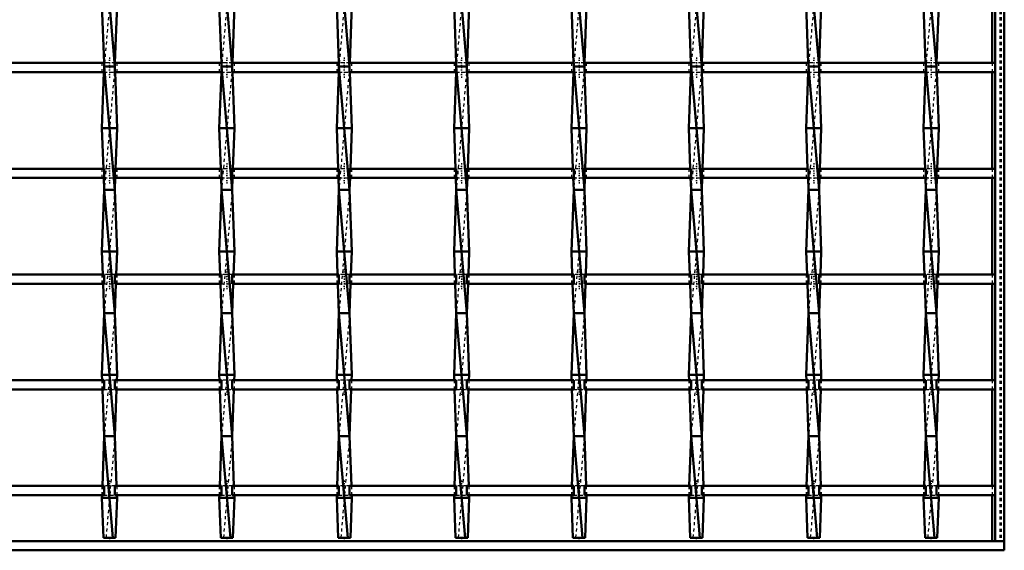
# Model space of a CAD drawing. Header units: millimetres. Extents: x -846 to 551, y -500 to 878.
# Tile 13 of 24: x 180 to 500, y -500 to -328. Entities that reach past the tile are written whole.
import ezdxf

# ---------------------------------------------------------------- set-up
doc = ezdxf.new("R2010")
doc.units = ezdxf.units.MM
doc.linetypes.add('Center', pattern=[1.5, 0.45, -0.5, 0.05, -0.5])
doc.linetypes.add('Dashed', pattern=[2, 1, -1])
for name, color, linetype, lineweight in [('2d ConnectionPoints', 7, 'Continuous', 50), ('AM_0', 7, 'Continuous', 50), ('AM_7', 7, 'Center', 25), ('AM_9', 6, 'Dashed', 25)]:
    doc.layers.add(name, color=color, linetype=linetype, lineweight=lineweight)

# ---------------------------------------------------------------- blocks, each defined once
blk = doc.blocks.new('1_pmgohqez7yx9m48qmeo01ysgh________0_in_LSSP33034383111000100035010_4')
at = {"layer": 'AM_0'}
for p, q in [((497, 497), (497, -497)), ((500, 497), (500, -497)), ((496.05, -310.47), (496.05, -341.8)), ((496.05, -344.8), (496.05, -376.13)), ((496.05, -379.13), (496.05, -410.46)), ((496.05, -413.46), (496.05, -444.79)), ((496.05, -447.79), (496.05, -479.12)), ((496.05, -482.12), (496.05, -497)), ((497, -497), (500, -497))]:
    blk.add_line(p, q, dxfattribs=at)
at = {"layer": 'AM_9'}
for p, q in [((498.55, 497), (498.55, -497)), ((498.99, 497), (498.99, -497)), ((496.05, -341.8), (496.05, -344.8)), ((496.05, -376.13), (496.05, -379.13)), ((496.05, -410.46), (496.05, -413.46)), ((496.05, -444.79), (496.05, -447.79)), ((496.05, -479.12), (496.05, -482.12))]:
    blk.add_line(p, q, dxfattribs=at)
blk = doc.blocks.new('2_05n610v0lv7xajr88uv7ekazj________0_in_LSSP33034383111000100035010_4')
at = {"layer": 'AM_0'}
for p, q in [((500, -497), (-500, -497)), ((500, -497), (500, -500)), ((500, -500), (-500, -500))]:
    blk.add_line(p, q, dxfattribs=at)
blk = doc.blocks.new('21_gl16g9ddh85tup56pvge0sdpj________0_in_LSSP33034383111000100035010_4')
at = {"layer": 'AM_0'}
for p, q in [((207.82, -303), (211.28, -343)), ((207.1, -323), (207.77, -341.8)), ((212, -323), (211.33, -341.8)), ((207.75, -344.8), (207.1, -363)), ((207.82, -343), (211.28, -383)), ((211.28, -343), (207.82, -343)), ((211.35, -344.8), (212, -363)), ((207.1, -363), (207.57, -376.13)), ((212, -363), (207.1, -363)), ((212, -363), (211.53, -376.13)), ((207.68, -379.13), (207.82, -383)), ((211.42, -379.13), (211.28, -383)), ((207.82, -383), (207.1, -403)), ((207.82, -383), (211.28, -423)), ((211.28, -383), (207.82, -383)), ((211.28, -383), (212, -403)), ((212, -403), (207.1, -403)), ((207.1, -403), (207.37, -410.46)), ((212, -403), (211.73, -410.46)), ((207.48, -413.46), (207.82, -423)), ((211.62, -413.46), (211.28, -423)), ((207.82, -423), (207.1, -443)), ((207.82, -423), (211.28, -463)), ((211.28, -423), (207.82, -423)), ((211.28, -423), (212, -443)), ((212, -443), (207.1, -443)), ((207.1, -443), (207.16, -444.79)), ((212, -443), (211.94, -444.79)), ((207.27, -447.79), (207.82, -463)), ((211.83, -447.79), (211.28, -463)), ((207.82, -463), (207.24, -479.12)), ((207.82, -463), (210.68, -496)), ((211.28, -463), (207.82, -463)), ((211.28, -463), (211.86, -479.12)), ((207.13, -482.12), (207.1, -483)), ((211.97, -482.12), (212, -483)), ((207.1, -483), (207.57, -496)), ((212, -483), (207.1, -483)), ((212, -483), (211.53, -496)), ((207.57, -496), (211.53, -496))]:
    blk.add_line(p, q, dxfattribs=at)
at = {"layer": 'AM_9'}
for p, q in [((211.28, -303), (207.82, -343)), ((207.77, -341.8), (207.82, -343)), ((211.33, -341.8), (211.28, -343)), ((207.82, -343), (207.75, -344.8)), ((211.28, -343), (207.82, -383)), ((211.28, -343), (211.35, -344.8)), ((207.57, -376.13), (207.68, -379.13)), ((211.53, -376.13), (211.42, -379.13)), ((211.28, -383), (207.82, -423)), ((207.37, -410.46), (207.48, -413.46)), ((211.73, -410.46), (211.62, -413.46)), ((211.28, -423), (207.82, -463)), ((207.16, -444.79), (207.27, -447.79)), ((211.94, -444.79), (211.83, -447.79)), ((211.28, -463), (208.42, -496)), ((207.24, -479.12), (207.13, -482.12)), ((211.86, -479.12), (211.97, -482.12))]:
    blk.add_line(p, q, dxfattribs=at)
blk = doc.blocks.new('22_oih7p4ldpecqlffbxmlbvipjh________0_in_LSSP33034383111000100035010_4')
at = {"layer": 'AM_0'}
for p, q in [((245.92, -303), (249.38, -343)), ((245.2, -323), (245.87, -341.8)), ((250.1, -323), (249.43, -341.8)), ((245.85, -344.8), (245.2, -363)), ((245.92, -343), (249.38, -383)), ((249.38, -343), (245.92, -343)), ((249.45, -344.8), (250.1, -363)), ((250.1, -363), (245.2, -363)), ((245.2, -363), (245.67, -376.13)), ((250.1, -363), (249.63, -376.13)), ((245.78, -379.13), (245.92, -383)), ((249.52, -379.13), (249.38, -383)), ((245.92, -383), (245.2, -403)), ((245.92, -383), (249.38, -423)), ((249.38, -383), (245.92, -383)), ((249.38, -383), (250.1, -403)), ((250.1, -403), (245.2, -403)), ((245.2, -403), (245.47, -410.46)), ((250.1, -403), (249.83, -410.46)), ((245.58, -413.46), (245.92, -423)), ((249.72, -413.46), (249.38, -423)), ((245.92, -423), (245.2, -443)), ((245.92, -423), (249.38, -463)), ((249.38, -423), (245.92, -423)), ((249.38, -423), (250.1, -443)), ((245.2, -443), (245.26, -444.79)), ((250.1, -443), (245.2, -443)), ((250.1, -443), (250.04, -444.79)), ((245.37, -447.79), (245.92, -463)), ((249.93, -447.79), (249.38, -463)), ((245.92, -463), (245.34, -479.12)), ((245.92, -463), (248.78, -496)), ((249.38, -463), (245.92, -463)), ((249.38, -463), (249.96, -479.12)), ((245.23, -482.12), (245.2, -483)), ((250.07, -482.12), (250.1, -483)), ((250.1, -483), (245.2, -483)), ((245.2, -483), (245.67, -496)), ((250.1, -483), (249.63, -496)), ((245.67, -496), (249.63, -496))]:
    blk.add_line(p, q, dxfattribs=at)
at = {"layer": 'AM_9'}
for p, q in [((249.38, -303), (245.92, -343)), ((245.87, -341.8), (245.92, -343)), ((249.43, -341.8), (249.38, -343)), ((245.92, -343), (245.85, -344.8)), ((249.38, -343), (245.92, -383)), ((249.38, -343), (249.45, -344.8)), ((245.67, -376.13), (245.78, -379.13)), ((249.63, -376.13), (249.52, -379.13)), ((249.38, -383), (245.92, -423)), ((245.47, -410.46), (245.58, -413.46)), ((249.83, -410.46), (249.72, -413.46)), ((249.38, -423), (245.92, -463)), ((245.26, -444.79), (245.37, -447.79)), ((250.04, -444.79), (249.93, -447.79)), ((249.38, -463), (246.52, -496)), ((245.34, -479.12), (245.23, -482.12)), ((249.96, -479.12), (250.07, -482.12))]:
    blk.add_line(p, q, dxfattribs=at)
blk = doc.blocks.new('23_puh0zhrrcg8bczerhmtn2ajpp________0_in_LSSP33034383111000100035010_4')
at = {"layer": 'AM_0'}
for p, q in [((284.02, -303), (287.48, -343)), ((283.3, -323), (283.97, -341.8)), ((288.2, -323), (287.53, -341.8)), ((283.95, -344.8), (283.3, -363)), ((284.02, -343), (287.48, -383)), ((287.48, -343), (284.02, -343)), ((287.55, -344.8), (288.2, -363)), ((283.3, -363), (283.77, -376.13)), ((288.2, -363), (283.3, -363)), ((288.2, -363), (287.73, -376.13)), ((283.88, -379.13), (284.02, -383)), ((287.62, -379.13), (287.48, -383)), ((284.02, -383), (283.3, -403)), ((284.02, -383), (287.48, -423)), ((287.48, -383), (284.02, -383)), ((287.48, -383), (288.2, -403)), ((288.2, -403), (283.3, -403)), ((283.3, -403), (283.57, -410.46)), ((288.2, -403), (287.93, -410.46)), ((283.68, -413.46), (284.02, -423)), ((287.82, -413.46), (287.48, -423)), ((284.02, -423), (283.3, -443)), ((284.02, -423), (287.48, -463)), ((287.48, -423), (284.02, -423)), ((287.48, -423), (288.2, -443)), ((283.3, -443), (283.36, -444.79)), ((288.2, -443), (283.3, -443)), ((288.2, -443), (288.14, -444.79)), ((283.47, -447.79), (284.02, -463)), ((288.03, -447.79), (287.48, -463)), ((284.02, -463), (283.44, -479.12)), ((284.02, -463), (286.88, -496)), ((287.48, -463), (284.02, -463)), ((287.48, -463), (288.06, -479.12)), ((283.33, -482.12), (283.3, -483)), ((288.17, -482.12), (288.2, -483)), ((283.3, -483), (283.77, -496)), ((288.2, -483), (283.3, -483)), ((288.2, -483), (287.73, -496)), ((283.77, -496), (287.73, -496))]:
    blk.add_line(p, q, dxfattribs=at)
at = {"layer": 'AM_9'}
for p, q in [((287.48, -303), (284.02, -343)), ((283.97, -341.8), (284.02, -343)), ((287.53, -341.8), (287.48, -343)), ((284.02, -343), (283.95, -344.8)), ((287.48, -343), (284.02, -383)), ((287.48, -343), (287.55, -344.8)), ((283.77, -376.13), (283.88, -379.13)), ((287.73, -376.13), (287.62, -379.13)), ((287.48, -383), (284.02, -423)), ((283.57, -410.46), (283.68, -413.46)), ((287.93, -410.46), (287.82, -413.46)), ((287.48, -423), (284.02, -463)), ((283.36, -444.79), (283.47, -447.79)), ((288.14, -444.79), (288.03, -447.79)), ((287.48, -463), (284.62, -496)), ((283.44, -479.12), (283.33, -482.12)), ((288.06, -479.12), (288.17, -482.12))]:
    blk.add_line(p, q, dxfattribs=at)
blk = doc.blocks.new('24_f3bdpj9g3zowyxe8upuzo2aqc________0_in_LSSP33034383111000100035010_4')
at = {"layer": 'AM_0'}
for p, q in [((322.12, -303), (325.58, -343)), ((321.4, -323), (322.07, -341.8)), ((326.3, -323), (325.63, -341.8)), ((322.05, -344.8), (321.4, -363)), ((322.12, -343), (325.58, -383)), ((325.58, -343), (322.12, -343)), ((325.65, -344.8), (326.3, -363)), ((321.4, -363), (321.87, -376.13)), ((326.3, -363), (321.4, -363)), ((326.3, -363), (325.83, -376.13)), ((321.98, -379.13), (322.12, -383)), ((325.72, -379.13), (325.58, -383)), ((322.12, -383), (321.4, -403)), ((322.12, -383), (325.58, -423)), ((325.58, -383), (322.12, -383)), ((325.58, -383), (326.3, -403)), ((326.3, -403), (321.4, -403)), ((321.4, -403), (321.67, -410.46)), ((326.3, -403), (326.03, -410.46)), ((321.78, -413.46), (322.12, -423)), ((325.92, -413.46), (325.58, -423)), ((322.12, -423), (321.4, -443)), ((325.58, -423), (322.12, -423)), ((322.12, -423), (325.58, -463)), ((325.58, -423), (326.3, -443)), ((321.4, -443), (321.46, -444.79)), ((326.3, -443), (321.4, -443)), ((326.3, -443), (326.24, -444.79)), ((321.57, -447.79), (322.12, -463)), ((326.13, -447.79), (325.58, -463)), ((322.12, -463), (321.54, -479.12)), ((322.12, -463), (324.98, -496)), ((325.58, -463), (322.12, -463)), ((325.58, -463), (326.16, -479.12)), ((321.43, -482.12), (321.4, -483)), ((326.27, -482.12), (326.3, -483)), ((321.4, -483), (321.87, -496)), ((326.3, -483), (321.4, -483)), ((326.3, -483), (325.83, -496)), ((321.87, -496), (325.83, -496))]:
    blk.add_line(p, q, dxfattribs=at)
at = {"layer": 'AM_9'}
for p, q in [((325.58, -303), (322.12, -343)), ((322.07, -341.8), (322.12, -343)), ((325.63, -341.8), (325.58, -343)), ((322.12, -343), (322.05, -344.8)), ((325.58, -343), (322.12, -383)), ((325.58, -343), (325.65, -344.8)), ((321.87, -376.13), (321.98, -379.13)), ((325.83, -376.13), (325.72, -379.13)), ((325.58, -383), (322.12, -423)), ((321.67, -410.46), (321.78, -413.46)), ((326.03, -410.46), (325.92, -413.46)), ((325.58, -423), (322.12, -463)), ((321.46, -444.79), (321.57, -447.79)), ((326.24, -444.79), (326.13, -447.79)), ((325.58, -463), (322.72, -496)), ((321.54, -479.12), (321.43, -482.12)), ((326.16, -479.12), (326.27, -482.12))]:
    blk.add_line(p, q, dxfattribs=at)
blk = doc.blocks.new('25_1q82fao6ldmtlmualzs4d1y0f________0_in_LSSP33034383111000100035010_4')
at = {"layer": 'AM_0'}
for p, q in [((360.22, -303), (363.68, -343)), ((359.5, -323), (360.17, -341.8)), ((364.4, -323), (363.73, -341.8)), ((360.15, -344.8), (359.5, -363)), ((363.68, -343), (360.22, -343)), ((360.22, -343), (363.68, -383)), ((363.75, -344.8), (364.4, -363)), ((364.4, -363), (359.5, -363)), ((359.5, -363), (359.97, -376.13)), ((364.4, -363), (363.93, -376.13)), ((360.08, -379.13), (360.22, -383)), ((363.82, -379.13), (363.68, -383)), ((360.22, -383), (359.5, -403)), ((360.22, -383), (363.68, -423)), ((363.68, -383), (360.22, -383)), ((363.68, -383), (364.4, -403)), ((359.5, -403), (359.77, -410.46)), ((364.4, -403), (359.5, -403)), ((364.4, -403), (364.13, -410.46)), ((359.88, -413.46), (360.22, -423)), ((364.02, -413.46), (363.68, -423)), ((360.22, -423), (359.5, -443)), ((360.22, -423), (363.68, -463)), ((363.68, -423), (360.22, -423)), ((363.68, -423), (364.4, -443)), ((364.4, -443), (359.5, -443)), ((359.5, -443), (359.56, -444.79)), ((364.4, -443), (364.34, -444.79)), ((359.67, -447.79), (360.22, -463)), ((364.23, -447.79), (363.68, -463)), ((360.22, -463), (359.64, -479.12)), ((360.22, -463), (363.08, -496)), ((363.68, -463), (360.22, -463)), ((363.68, -463), (364.26, -479.12)), ((359.53, -482.12), (359.5, -483)), ((364.37, -482.12), (364.4, -483)), ((359.5, -483), (359.97, -496)), ((364.4, -483), (359.5, -483)), ((364.4, -483), (363.93, -496)), ((359.97, -496), (363.93, -496))]:
    blk.add_line(p, q, dxfattribs=at)
at = {"layer": 'AM_9'}
for p, q in [((363.68, -303), (360.22, -343)), ((360.17, -341.8), (360.22, -343)), ((363.73, -341.8), (363.68, -343)), ((360.22, -343), (360.15, -344.8)), ((363.68, -343), (360.22, -383)), ((363.68, -343), (363.75, -344.8)), ((359.97, -376.13), (360.08, -379.13)), ((363.93, -376.13), (363.82, -379.13)), ((363.68, -383), (360.22, -423)), ((359.77, -410.46), (359.88, -413.46)), ((364.13, -410.46), (364.02, -413.46)), ((363.68, -423), (360.22, -463)), ((359.56, -444.79), (359.67, -447.79)), ((364.34, -444.79), (364.23, -447.79)), ((363.68, -463), (360.82, -496)), ((359.64, -479.12), (359.53, -482.12)), ((364.26, -479.12), (364.37, -482.12))]:
    blk.add_line(p, q, dxfattribs=at)
blk = doc.blocks.new('26_9ihx7n43k8yn4vqy8u9df7v2h________0_in_LSSP33034383111000100035010_4')
at = {"layer": 'AM_0'}
for p, q in [((398.32, -303), (401.78, -343)), ((397.6, -323), (398.27, -341.8)), ((402.5, -323), (401.83, -341.8)), ((398.25, -344.8), (397.6, -363)), ((401.78, -343), (398.32, -343)), ((398.32, -343), (401.78, -383)), ((401.85, -344.8), (402.5, -363)), ((397.6, -363), (398.07, -376.13)), ((402.5, -363), (397.6, -363)), ((402.5, -363), (402.03, -376.13)), ((398.18, -379.13), (398.32, -383)), ((401.92, -379.13), (401.78, -383)), ((398.32, -383), (397.6, -403)), ((398.32, -383), (401.78, -423)), ((401.78, -383), (398.32, -383)), ((401.78, -383), (402.5, -403)), ((402.5, -403), (397.6, -403)), ((397.6, -403), (397.87, -410.46)), ((402.5, -403), (402.23, -410.46)), ((397.98, -413.46), (398.32, -423)), ((402.12, -413.46), (401.78, -423)), ((398.32, -423), (397.6, -443)), ((401.78, -423), (398.32, -423)), ((398.32, -423), (401.78, -463)), ((401.78, -423), (402.5, -443)), ((397.6, -443), (397.66, -444.79)), ((402.5, -443), (397.6, -443)), ((402.5, -443), (402.44, -444.79)), ((397.77, -447.79), (398.32, -463)), ((402.33, -447.79), (401.78, -463)), ((398.32, -463), (397.74, -479.12)), ((398.32, -463), (401.18, -496)), ((401.78, -463), (398.32, -463)), ((401.78, -463), (402.36, -479.12)), ((397.63, -482.12), (397.6, -483)), ((402.47, -482.12), (402.5, -483)), ((397.6, -483), (398.07, -496)), ((402.5, -483), (397.6, -483)), ((402.5, -483), (402.03, -496)), ((398.07, -496), (402.03, -496))]:
    blk.add_line(p, q, dxfattribs=at)
at = {"layer": 'AM_9'}
for p, q in [((401.78, -303), (398.32, -343)), ((398.27, -341.8), (398.32, -343)), ((401.83, -341.8), (401.78, -343)), ((398.32, -343), (398.25, -344.8)), ((401.78, -343), (398.32, -383)), ((401.78, -343), (401.85, -344.8)), ((398.07, -376.13), (398.18, -379.13)), ((402.03, -376.13), (401.92, -379.13)), ((401.78, -383), (398.32, -423)), ((397.87, -410.46), (397.98, -413.46)), ((402.23, -410.46), (402.12, -413.46)), ((401.78, -423), (398.32, -463)), ((397.66, -444.79), (397.77, -447.79)), ((402.44, -444.79), (402.33, -447.79)), ((401.78, -463), (398.92, -496)), ((397.74, -479.12), (397.63, -482.12)), ((402.36, -479.12), (402.47, -482.12))]:
    blk.add_line(p, q, dxfattribs=at)
blk = doc.blocks.new('27_ifl65zazrszbbilxhhpcg97hj________0_in_LSSP33034383111000100035010_4')
at = {"layer": 'AM_0'}
for p, q in [((436.42, -303), (439.88, -343)), ((435.7, -323), (436.37, -341.8)), ((440.6, -323), (439.93, -341.8)), ((436.35, -344.8), (435.7, -363)), ((436.42, -343), (439.88, -383)), ((439.88, -343), (436.42, -343)), ((439.95, -344.8), (440.6, -363)), ((435.7, -363), (436.17, -376.13)), ((440.6, -363), (435.7, -363)), ((440.6, -363), (440.13, -376.13)), ((436.28, -379.13), (436.42, -383)), ((440.02, -379.13), (439.88, -383)), ((436.42, -383), (435.7, -403)), ((436.42, -383), (439.88, -423)), ((439.88, -383), (436.42, -383)), ((439.88, -383), (440.6, -403)), ((435.7, -403), (435.97, -410.46)), ((440.6, -403), (435.7, -403)), ((440.6, -403), (440.33, -410.46)), ((436.08, -413.46), (436.42, -423)), ((440.22, -413.46), (439.88, -423)), ((436.42, -423), (435.7, -443)), ((439.88, -423), (436.42, -423)), ((436.42, -423), (439.88, -463)), ((439.88, -423), (440.6, -443)), ((440.6, -443), (435.7, -443)), ((435.7, -443), (435.76, -444.79)), ((440.6, -443), (440.54, -444.79)), ((435.87, -447.79), (436.42, -463)), ((440.43, -447.79), (439.88, -463)), ((436.42, -463), (435.84, -479.12)), ((436.42, -463), (439.28, -496)), ((439.88, -463), (436.42, -463)), ((439.88, -463), (440.46, -479.12)), ((435.73, -482.12), (435.7, -483)), ((440.57, -482.12), (440.6, -483)), ((435.7, -483), (436.17, -496)), ((440.6, -483), (435.7, -483)), ((440.6, -483), (440.13, -496)), ((436.17, -496), (440.13, -496))]:
    blk.add_line(p, q, dxfattribs=at)
at = {"layer": 'AM_9'}
for p, q in [((439.88, -303), (436.42, -343)), ((436.37, -341.8), (436.42, -343)), ((439.93, -341.8), (439.88, -343)), ((436.42, -343), (436.35, -344.8)), ((439.88, -343), (436.42, -383)), ((439.88, -343), (439.95, -344.8)), ((436.17, -376.13), (436.28, -379.13)), ((440.13, -376.13), (440.02, -379.13)), ((439.88, -383), (436.42, -423)), ((435.97, -410.46), (436.08, -413.46)), ((440.33, -410.46), (440.22, -413.46)), ((439.88, -423), (436.42, -463)), ((435.76, -444.79), (435.87, -447.79)), ((440.54, -444.79), (440.43, -447.79)), ((439.88, -463), (437.02, -496)), ((435.84, -479.12), (435.73, -482.12)), ((440.46, -479.12), (440.57, -482.12))]:
    blk.add_line(p, q, dxfattribs=at)
blk = doc.blocks.new('28_z92ox455w2ebwjh7uacq5oqqi________0_in_LSSP33034383111000100035010_4')
at = {"layer": 'AM_0'}
for p, q in [((474.52, -303), (477.98, -343)), ((473.8, -323), (474.47, -341.8)), ((478.7, -323), (478.03, -341.8)), ((474.45, -344.8), (473.8, -363)), ((477.98, -343), (474.52, -343)), ((474.52, -343), (477.98, -383)), ((478.05, -344.8), (478.7, -363)), ((478.7, -363), (473.8, -363)), ((473.8, -363), (474.27, -376.13)), ((478.7, -363), (478.23, -376.13)), ((474.38, -379.13), (474.52, -383)), ((478.12, -379.13), (477.98, -383)), ((474.52, -383), (473.8, -403)), ((474.52, -383), (477.98, -423)), ((477.98, -383), (474.52, -383)), ((477.98, -383), (478.7, -403)), ((478.7, -403), (473.8, -403)), ((473.8, -403), (474.07, -410.46)), ((478.7, -403), (478.43, -410.46)), ((474.18, -413.46), (474.52, -423)), ((478.32, -413.46), (477.98, -423)), ((474.52, -423), (473.8, -443)), ((477.98, -423), (474.52, -423)), ((474.52, -423), (477.98, -463)), ((477.98, -423), (478.7, -443)), ((478.7, -443), (473.8, -443)), ((473.8, -443), (473.86, -444.79)), ((478.7, -443), (478.64, -444.79)), ((473.97, -447.79), (474.52, -463)), ((478.53, -447.79), (477.98, -463)), ((474.52, -463), (473.94, -479.12)), ((474.52, -463), (477.38, -496)), ((477.98, -463), (474.52, -463)), ((477.98, -463), (478.56, -479.12)), ((473.83, -482.12), (473.8, -483)), ((478.67, -482.12), (478.7, -483)), ((473.8, -483), (474.27, -496)), ((478.7, -483), (473.8, -483)), ((478.7, -483), (478.23, -496)), ((474.27, -496), (478.23, -496))]:
    blk.add_line(p, q, dxfattribs=at)
at = {"layer": 'AM_9'}
for p, q in [((477.98, -303), (474.52, -343)), ((474.47, -341.8), (474.52, -343)), ((478.03, -341.8), (477.98, -343)), ((474.52, -343), (474.45, -344.8)), ((477.98, -343), (474.52, -383)), ((477.98, -343), (478.05, -344.8)), ((474.27, -376.13), (474.38, -379.13)), ((478.23, -376.13), (478.12, -379.13)), ((477.98, -383), (474.52, -423)), ((474.07, -410.46), (474.18, -413.46)), ((478.43, -410.46), (478.32, -413.46)), ((477.98, -423), (474.52, -463)), ((473.86, -444.79), (473.97, -447.79)), ((478.64, -444.79), (478.53, -447.79)), ((477.98, -463), (475.12, -496)), ((473.94, -479.12), (473.83, -482.12)), ((478.56, -479.12), (478.67, -482.12))]:
    blk.add_line(p, q, dxfattribs=at)
blk = doc.blocks.new('30_xrui63wefsg1zxr8u49ujlavi________0_in_LSSP33034383111000100035010_4')
at = {"layer": 'AM_0'}
for p, q in [((207.82, -479.12), (173.18, -479.12)), ((207.82, -479.12), (207.82, -482.12)), ((245.92, -479.12), (211.28, -479.12)), ((211.28, -482.12), (211.28, -479.12)), ((245.92, -479.12), (245.92, -482.12)), ((249.38, -482.12), (249.38, -479.12)), ((284.02, -479.12), (249.38, -479.12)), ((284.02, -479.12), (284.02, -482.12)), ((322.12, -479.12), (287.48, -479.12)), ((287.48, -482.12), (287.48, -479.12)), ((322.12, -479.12), (322.12, -482.12)), ((325.58, -482.12), (325.58, -479.12)), ((360.22, -479.12), (325.58, -479.12)), ((360.22, -479.12), (360.22, -482.12)), ((363.68, -482.12), (363.68, -479.12)), ((398.32, -479.12), (363.68, -479.12)), ((398.32, -479.12), (398.32, -482.12)), ((401.78, -482.12), (401.78, -479.12)), ((436.42, -479.12), (401.78, -479.12)), ((436.42, -479.12), (436.42, -482.12)), ((439.88, -482.12), (439.88, -479.12)), ((474.52, -479.12), (439.88, -479.12)), ((474.52, -479.12), (474.52, -482.12)), ((497, -479.12), (477.98, -479.12)), ((477.98, -482.12), (477.98, -479.12)), ((497, -479.12), (497, -482.12)), ((207.82, -482.12), (173.18, -482.12)), ((245.92, -482.12), (211.28, -482.12)), ((284.02, -482.12), (249.38, -482.12)), ((322.12, -482.12), (287.48, -482.12)), ((360.22, -482.12), (325.58, -482.12)), ((398.32, -482.12), (363.68, -482.12)), ((436.42, -482.12), (401.78, -482.12)), ((474.52, -482.12), (439.88, -482.12)), ((497, -482.12), (477.98, -482.12))]:
    blk.add_line(p, q, dxfattribs=at)
at = {"layer": 'AM_7'}
for p, q in [((209.55, -477.32), (209.55, -483.92)), ((247.65, -477.32), (247.65, -483.92)), ((285.75, -477.32), (285.75, -483.92)), ((323.85, -477.32), (323.85, -483.92)), ((361.95, -477.32), (361.95, -483.92)), ((400.05, -477.32), (400.05, -483.92)), ((438.15, -477.32), (438.15, -483.92)), ((476.25, -477.32), (476.25, -483.92))]:
    blk.add_line(p, q, dxfattribs=at)
at = {"layer": 'AM_9'}
for p, q in [((207.1, -479.12), (207.1, -482.12)), ((211.28, -479.12), (207.82, -479.12)), ((212, -482.12), (212, -479.12)), ((245.2, -479.12), (245.2, -482.12)), ((249.38, -479.12), (245.92, -479.12)), ((250.1, -482.12), (250.1, -479.12)), ((283.3, -479.12), (283.3, -482.12)), ((287.48, -479.12), (284.02, -479.12)), ((288.2, -482.12), (288.2, -479.12)), ((321.4, -479.12), (321.4, -482.12)), ((325.58, -479.12), (322.12, -479.12)), ((326.3, -482.12), (326.3, -479.12)), ((359.5, -479.12), (359.5, -482.12)), ((363.68, -479.12), (360.22, -479.12)), ((364.4, -482.12), (364.4, -479.12)), ((397.6, -479.12), (397.6, -482.12)), ((401.78, -479.12), (398.32, -479.12)), ((402.5, -482.12), (402.5, -479.12)), ((435.7, -479.12), (435.7, -482.12)), ((439.88, -479.12), (436.42, -479.12)), ((440.6, -482.12), (440.6, -479.12)), ((473.8, -479.12), (473.8, -482.12)), ((477.98, -479.12), (474.52, -479.12)), ((478.7, -482.12), (478.7, -479.12)), ((207.82, -482.12), (211.28, -482.12)), ((245.92, -482.12), (249.38, -482.12)), ((284.02, -482.12), (287.48, -482.12)), ((322.12, -482.12), (325.58, -482.12)), ((360.22, -482.12), (363.68, -482.12)), ((398.32, -482.12), (401.78, -482.12)), ((436.42, -482.12), (439.88, -482.12)), ((474.52, -482.12), (477.98, -482.12))]:
    blk.add_line(p, q, dxfattribs=at)
blk = doc.blocks.new('31_b8kzd48s0ll6dzblqs31vpori________0_in_LSSP33034383111000100035010_4')
at = {"layer": 'AM_0'}
for p, q in [((207.82, -444.79), (173.18, -444.79)), ((207.82, -444.79), (207.82, -447.79)), ((211.28, -447.79), (211.28, -444.79)), ((245.92, -444.79), (211.28, -444.79)), ((245.92, -444.79), (245.92, -447.79)), ((249.38, -447.79), (249.38, -444.79)), ((284.02, -444.79), (249.38, -444.79)), ((284.02, -444.79), (284.02, -447.79)), ((322.12, -444.79), (287.48, -444.79)), ((287.48, -447.79), (287.48, -444.79)), ((322.12, -444.79), (322.12, -447.79)), ((325.58, -447.79), (325.58, -444.79)), ((360.22, -444.79), (325.58, -444.79)), ((360.22, -444.79), (360.22, -447.79)), ((363.68, -447.79), (363.68, -444.79)), ((398.32, -444.79), (363.68, -444.79)), ((398.32, -444.79), (398.32, -447.79)), ((401.78, -447.79), (401.78, -444.79)), ((436.42, -444.79), (401.78, -444.79)), ((436.42, -444.79), (436.42, -447.79)), ((439.88, -447.79), (439.88, -444.79)), ((474.52, -444.79), (439.88, -444.79)), ((474.52, -444.79), (474.52, -447.79)), ((477.98, -447.79), (477.98, -444.79)), ((497, -444.79), (477.98, -444.79)), ((497, -444.79), (497, -447.79)), ((207.82, -447.79), (173.18, -447.79)), ((245.92, -447.79), (211.28, -447.79)), ((284.02, -447.79), (249.38, -447.79)), ((322.12, -447.79), (287.48, -447.79)), ((360.22, -447.79), (325.58, -447.79)), ((398.32, -447.79), (363.68, -447.79)), ((436.42, -447.79), (401.78, -447.79)), ((474.52, -447.79), (439.88, -447.79)), ((497, -447.79), (477.98, -447.79))]:
    blk.add_line(p, q, dxfattribs=at)
at = {"layer": 'AM_7'}
for p, q in [((209.55, -442.99), (209.55, -449.59)), ((247.65, -442.99), (247.65, -449.59)), ((285.75, -442.99), (285.75, -449.59)), ((323.85, -442.99), (323.85, -449.59)), ((361.95, -442.99), (361.95, -449.59)), ((400.05, -442.99), (400.05, -449.59)), ((438.15, -442.99), (438.15, -449.59)), ((476.25, -442.99), (476.25, -449.59))]:
    blk.add_line(p, q, dxfattribs=at)
at = {"layer": 'AM_9'}
for p, q in [((207.1, -444.79), (207.1, -447.79)), ((211.28, -444.79), (207.82, -444.79)), ((212, -447.79), (212, -444.79)), ((245.2, -444.79), (245.2, -447.79)), ((249.38, -444.79), (245.92, -444.79)), ((250.1, -447.79), (250.1, -444.79)), ((283.3, -444.79), (283.3, -447.79)), ((287.48, -444.79), (284.02, -444.79)), ((288.2, -447.79), (288.2, -444.79)), ((321.4, -444.79), (321.4, -447.79)), ((325.58, -444.79), (322.12, -444.79)), ((326.3, -447.79), (326.3, -444.79)), ((359.5, -444.79), (359.5, -447.79)), ((363.68, -444.79), (360.22, -444.79)), ((364.4, -447.79), (364.4, -444.79)), ((397.6, -444.79), (397.6, -447.79)), ((401.78, -444.79), (398.32, -444.79)), ((402.5, -447.79), (402.5, -444.79)), ((435.7, -444.79), (435.7, -447.79)), ((439.88, -444.79), (436.42, -444.79)), ((440.6, -447.79), (440.6, -444.79)), ((473.8, -444.79), (473.8, -447.79)), ((477.98, -444.79), (474.52, -444.79)), ((478.7, -447.79), (478.7, -444.79)), ((207.82, -447.79), (211.28, -447.79)), ((245.92, -447.79), (249.38, -447.79)), ((284.02, -447.79), (287.48, -447.79)), ((322.12, -447.79), (325.58, -447.79)), ((360.22, -447.79), (363.68, -447.79)), ((398.32, -447.79), (401.78, -447.79)), ((436.42, -447.79), (439.88, -447.79)), ((474.52, -447.79), (477.98, -447.79))]:
    blk.add_line(p, q, dxfattribs=at)
blk = doc.blocks.new('32_b5k1kj0bpvul8ul1dotr9uf1o________0_in_LSSP33034383111000100035010_4')
at = {"layer": 'AM_0'}
for p, q in [((207.82, -410.46), (173.18, -410.46)), ((207.82, -410.46), (207.82, -413.46)), ((211.28, -413.46), (211.28, -410.46)), ((245.92, -410.46), (211.28, -410.46)), ((245.92, -410.46), (245.92, -413.46)), ((249.38, -413.46), (249.38, -410.46)), ((284.02, -410.46), (249.38, -410.46)), ((284.02, -410.46), (284.02, -413.46)), ((322.12, -410.46), (287.48, -410.46)), ((287.48, -413.46), (287.48, -410.46)), ((322.12, -410.46), (322.12, -413.46)), ((325.58, -413.46), (325.58, -410.46)), ((360.22, -410.46), (325.58, -410.46)), ((360.22, -410.46), (360.22, -413.46)), ((363.68, -413.46), (363.68, -410.46)), ((398.32, -410.46), (363.68, -410.46)), ((398.32, -410.46), (398.32, -413.46)), ((401.78, -413.46), (401.78, -410.46)), ((436.42, -410.46), (401.78, -410.46)), ((436.42, -410.46), (436.42, -413.46)), ((439.88, -413.46), (439.88, -410.46)), ((474.52, -410.46), (439.88, -410.46)), ((474.52, -410.46), (474.52, -413.46)), ((477.98, -413.46), (477.98, -410.46)), ((497, -410.46), (477.98, -410.46)), ((497, -410.46), (497, -413.46)), ((207.82, -413.46), (173.18, -413.46)), ((245.92, -413.46), (211.28, -413.46)), ((284.02, -413.46), (249.38, -413.46)), ((322.12, -413.46), (287.48, -413.46)), ((360.22, -413.46), (325.58, -413.46)), ((398.32, -413.46), (363.68, -413.46)), ((436.42, -413.46), (401.78, -413.46)), ((474.52, -413.46), (439.88, -413.46)), ((497, -413.46), (477.98, -413.46))]:
    blk.add_line(p, q, dxfattribs=at)
at = {"layer": 'AM_7'}
for p, q in [((209.55, -408.66), (209.55, -415.26)), ((247.65, -408.66), (247.65, -415.26)), ((285.75, -408.66), (285.75, -415.26)), ((323.85, -408.66), (323.85, -415.26)), ((361.95, -408.66), (361.95, -415.26)), ((400.05, -408.66), (400.05, -415.26)), ((438.15, -408.66), (438.15, -415.26)), ((476.25, -408.66), (476.25, -415.26))]:
    blk.add_line(p, q, dxfattribs=at)
at = {"layer": 'AM_9'}
for p, q in [((207.1, -410.46), (207.1, -413.46)), ((211.28, -410.46), (207.82, -410.46)), ((212, -413.46), (212, -410.46)), ((245.2, -410.46), (245.2, -413.46)), ((249.38, -410.46), (245.92, -410.46)), ((250.1, -413.46), (250.1, -410.46)), ((283.3, -410.46), (283.3, -413.46)), ((287.48, -410.46), (284.02, -410.46)), ((288.2, -413.46), (288.2, -410.46)), ((321.4, -410.46), (321.4, -413.46)), ((325.58, -410.46), (322.12, -410.46)), ((326.3, -413.46), (326.3, -410.46)), ((359.5, -410.46), (359.5, -413.46)), ((363.68, -410.46), (360.22, -410.46)), ((364.4, -413.46), (364.4, -410.46)), ((397.6, -410.46), (397.6, -413.46)), ((401.78, -410.46), (398.32, -410.46)), ((402.5, -413.46), (402.5, -410.46)), ((435.7, -410.46), (435.7, -413.46)), ((439.88, -410.46), (436.42, -410.46)), ((440.6, -413.46), (440.6, -410.46)), ((473.8, -410.46), (473.8, -413.46)), ((477.98, -410.46), (474.52, -410.46)), ((478.7, -413.46), (478.7, -410.46)), ((207.82, -413.46), (211.28, -413.46)), ((245.92, -413.46), (249.38, -413.46)), ((284.02, -413.46), (287.48, -413.46)), ((322.12, -413.46), (325.58, -413.46)), ((360.22, -413.46), (363.68, -413.46)), ((398.32, -413.46), (401.78, -413.46)), ((436.42, -413.46), (439.88, -413.46)), ((474.52, -413.46), (477.98, -413.46))]:
    blk.add_line(p, q, dxfattribs=at)
blk = doc.blocks.new('33_0wk0ttuyja9fynaww535k0uom________0_in_LSSP33034383111000100035010_4')
at = {"layer": 'AM_0'}
for p, q in [((207.82, -376.13), (173.18, -376.13)), ((207.82, -376.13), (207.82, -379.13)), ((245.92, -376.13), (211.28, -376.13)), ((211.28, -379.13), (211.28, -376.13)), ((245.92, -376.13), (245.92, -379.13)), ((249.38, -379.13), (249.38, -376.13)), ((284.02, -376.13), (249.38, -376.13)), ((284.02, -376.13), (284.02, -379.13)), ((287.48, -379.13), (287.48, -376.13)), ((322.12, -376.13), (287.48, -376.13)), ((322.12, -376.13), (322.12, -379.13)), ((325.58, -379.13), (325.58, -376.13)), ((360.22, -376.13), (325.58, -376.13)), ((360.22, -376.13), (360.22, -379.13)), ((363.68, -379.13), (363.68, -376.13)), ((398.32, -376.13), (363.68, -376.13)), ((398.32, -376.13), (398.32, -379.13)), ((401.78, -379.13), (401.78, -376.13)), ((436.42, -376.13), (401.78, -376.13)), ((436.42, -376.13), (436.42, -379.13)), ((439.88, -379.13), (439.88, -376.13)), ((474.52, -376.13), (439.88, -376.13)), ((474.52, -376.13), (474.52, -379.13)), ((477.98, -379.13), (477.98, -376.13)), ((497, -376.13), (477.98, -376.13)), ((497, -376.13), (497, -379.13)), ((207.82, -379.13), (173.18, -379.13)), ((245.92, -379.13), (211.28, -379.13)), ((284.02, -379.13), (249.38, -379.13)), ((322.12, -379.13), (287.48, -379.13)), ((360.22, -379.13), (325.58, -379.13)), ((398.32, -379.13), (363.68, -379.13)), ((436.42, -379.13), (401.78, -379.13)), ((474.52, -379.13), (439.88, -379.13)), ((497, -379.13), (477.98, -379.13))]:
    blk.add_line(p, q, dxfattribs=at)
at = {"layer": 'AM_7'}
for p, q in [((209.55, -374.33), (209.55, -380.93)), ((247.65, -374.33), (247.65, -380.93)), ((285.75, -374.33), (285.75, -380.93)), ((323.85, -374.33), (323.85, -380.93)), ((361.95, -374.33), (361.95, -380.93)), ((400.05, -374.33), (400.05, -380.93)), ((438.15, -374.33), (438.15, -380.93)), ((476.25, -374.33), (476.25, -380.93))]:
    blk.add_line(p, q, dxfattribs=at)
at = {"layer": 'AM_9'}
for p, q in [((207.1, -376.13), (207.1, -379.13)), ((211.28, -376.13), (207.82, -376.13)), ((212, -379.13), (212, -376.13)), ((245.2, -376.13), (245.2, -379.13)), ((249.38, -376.13), (245.92, -376.13)), ((250.1, -379.13), (250.1, -376.13)), ((283.3, -376.13), (283.3, -379.13)), ((287.48, -376.13), (284.02, -376.13)), ((288.2, -379.13), (288.2, -376.13)), ((321.4, -376.13), (321.4, -379.13)), ((325.58, -376.13), (322.12, -376.13)), ((326.3, -379.13), (326.3, -376.13)), ((359.5, -376.13), (359.5, -379.13)), ((363.68, -376.13), (360.22, -376.13)), ((364.4, -379.13), (364.4, -376.13)), ((397.6, -376.13), (397.6, -379.13)), ((401.78, -376.13), (398.32, -376.13)), ((402.5, -379.13), (402.5, -376.13)), ((435.7, -376.13), (435.7, -379.13)), ((439.88, -376.13), (436.42, -376.13)), ((440.6, -379.13), (440.6, -376.13)), ((473.8, -376.13), (473.8, -379.13)), ((477.98, -376.13), (474.52, -376.13)), ((478.7, -379.13), (478.7, -376.13)), ((207.82, -379.13), (211.28, -379.13)), ((245.92, -379.13), (249.38, -379.13)), ((284.02, -379.13), (287.48, -379.13)), ((322.12, -379.13), (325.58, -379.13)), ((360.22, -379.13), (363.68, -379.13)), ((398.32, -379.13), (401.78, -379.13)), ((436.42, -379.13), (439.88, -379.13)), ((474.52, -379.13), (477.98, -379.13))]:
    blk.add_line(p, q, dxfattribs=at)
blk = doc.blocks.new('34_3er5yap3uhba1dqzvxkgz1fbp________0_in_LSSP33034383111000100035010_4')
at = {"layer": 'AM_0'}
for p, q in [((207.82, -341.8), (173.18, -341.8)), ((207.82, -341.8), (207.82, -344.8)), ((245.92, -341.8), (211.28, -341.8)), ((211.28, -344.8), (211.28, -341.8)), ((245.92, -341.8), (245.92, -344.8)), ((249.38, -344.8), (249.38, -341.8)), ((284.02, -341.8), (249.38, -341.8)), ((284.02, -341.8), (284.02, -344.8)), ((322.12, -341.8), (287.48, -341.8)), ((287.48, -344.8), (287.48, -341.8)), ((322.12, -341.8), (322.12, -344.8)), ((325.58, -344.8), (325.58, -341.8)), ((360.22, -341.8), (325.58, -341.8)), ((360.22, -341.8), (360.22, -344.8)), ((363.68, -344.8), (363.68, -341.8)), ((398.32, -341.8), (363.68, -341.8)), ((398.32, -341.8), (398.32, -344.8)), ((401.78, -344.8), (401.78, -341.8)), ((436.42, -341.8), (401.78, -341.8)), ((436.42, -341.8), (436.42, -344.8)), ((439.88, -344.8), (439.88, -341.8)), ((474.52, -341.8), (439.88, -341.8)), ((474.52, -341.8), (474.52, -344.8)), ((477.98, -344.8), (477.98, -341.8)), ((497, -341.8), (477.98, -341.8)), ((497, -341.8), (497, -344.8)), ((207.82, -344.8), (173.18, -344.8)), ((245.92, -344.8), (211.28, -344.8)), ((284.02, -344.8), (249.38, -344.8)), ((322.12, -344.8), (287.48, -344.8)), ((360.22, -344.8), (325.58, -344.8)), ((398.32, -344.8), (363.68, -344.8)), ((436.42, -344.8), (401.78, -344.8)), ((474.52, -344.8), (439.88, -344.8)), ((497, -344.8), (477.98, -344.8))]:
    blk.add_line(p, q, dxfattribs=at)
at = {"layer": 'AM_7'}
for p, q in [((209.55, -340), (209.55, -346.6)), ((247.65, -340), (247.65, -346.6)), ((285.75, -340), (285.75, -346.6)), ((323.85, -340), (323.85, -346.6)), ((361.95, -340), (361.95, -346.6)), ((400.05, -340), (400.05, -346.6)), ((438.15, -340), (438.15, -346.6)), ((476.25, -340), (476.25, -346.6))]:
    blk.add_line(p, q, dxfattribs=at)
at = {"layer": 'AM_9'}
for p, q in [((207.1, -341.8), (207.1, -344.8)), ((211.28, -341.8), (207.82, -341.8)), ((212, -344.8), (212, -341.8)), ((245.2, -341.8), (245.2, -344.8)), ((249.38, -341.8), (245.92, -341.8)), ((250.1, -344.8), (250.1, -341.8)), ((283.3, -341.8), (283.3, -344.8)), ((287.48, -341.8), (284.02, -341.8)), ((288.2, -344.8), (288.2, -341.8)), ((321.4, -341.8), (321.4, -344.8)), ((325.58, -341.8), (322.12, -341.8)), ((326.3, -344.8), (326.3, -341.8)), ((359.5, -341.8), (359.5, -344.8)), ((363.68, -341.8), (360.22, -341.8)), ((364.4, -344.8), (364.4, -341.8)), ((397.6, -341.8), (397.6, -344.8)), ((401.78, -341.8), (398.32, -341.8)), ((402.5, -344.8), (402.5, -341.8)), ((435.7, -341.8), (435.7, -344.8)), ((439.88, -341.8), (436.42, -341.8)), ((440.6, -344.8), (440.6, -341.8)), ((473.8, -341.8), (473.8, -344.8)), ((477.98, -341.8), (474.52, -341.8)), ((478.7, -344.8), (478.7, -341.8)), ((207.82, -344.8), (211.28, -344.8)), ((245.92, -344.8), (249.38, -344.8)), ((284.02, -344.8), (287.48, -344.8)), ((322.12, -344.8), (325.58, -344.8)), ((360.22, -344.8), (363.68, -344.8)), ((398.32, -344.8), (401.78, -344.8)), ((436.42, -344.8), (439.88, -344.8)), ((474.52, -344.8), (477.98, -344.8))]:
    blk.add_line(p, q, dxfattribs=at)

msp = doc.modelspace()

# ---------------------------------------------------------------- linework, layer by layer
at = {"layer": '2d ConnectionPoints'}
for p in [(209.55, -497), (247.65, -497), (285.75, -497), (323.85, -497), (361.95, -497), (400.05, -497), (438.15, -497), (476.25, -497)]:
    msp.add_point(p, dxfattribs=at)

# ---------------------------------------------------------------- block references
for name in ['21_gl16g9ddh85tup56pvge0sdpj________0_in_LSSP33034383111000100035010_4', '22_oih7p4ldpecqlffbxmlbvipjh________0_in_LSSP33034383111000100035010_4', '23_puh0zhrrcg8bczerhmtn2ajpp________0_in_LSSP33034383111000100035010_4', '24_f3bdpj9g3zowyxe8upuzo2aqc________0_in_LSSP33034383111000100035010_4', '25_1q82fao6ldmtlmualzs4d1y0f________0_in_LSSP33034383111000100035010_4', '26_9ihx7n43k8yn4vqy8u9df7v2h________0_in_LSSP33034383111000100035010_4', '27_ifl65zazrszbbilxhhpcg97hj________0_in_LSSP33034383111000100035010_4', '28_z92ox455w2ebwjh7uacq5oqqi________0_in_LSSP33034383111000100035010_4', '1_pmgohqez7yx9m48qmeo01ysgh________0_in_LSSP33034383111000100035010_4', '34_3er5yap3uhba1dqzvxkgz1fbp________0_in_LSSP33034383111000100035010_4', '33_0wk0ttuyja9fynaww535k0uom________0_in_LSSP33034383111000100035010_4', '32_b5k1kj0bpvul8ul1dotr9uf1o________0_in_LSSP33034383111000100035010_4', '31_b8kzd48s0ll6dzblqs31vpori________0_in_LSSP33034383111000100035010_4', '30_xrui63wefsg1zxr8u49ujlavi________0_in_LSSP33034383111000100035010_4', '2_05n610v0lv7xajr88uv7ekazj________0_in_LSSP33034383111000100035010_4']:
    msp.add_blockref(name, (0, 0))

doc.saveas('drawing.dxf')
